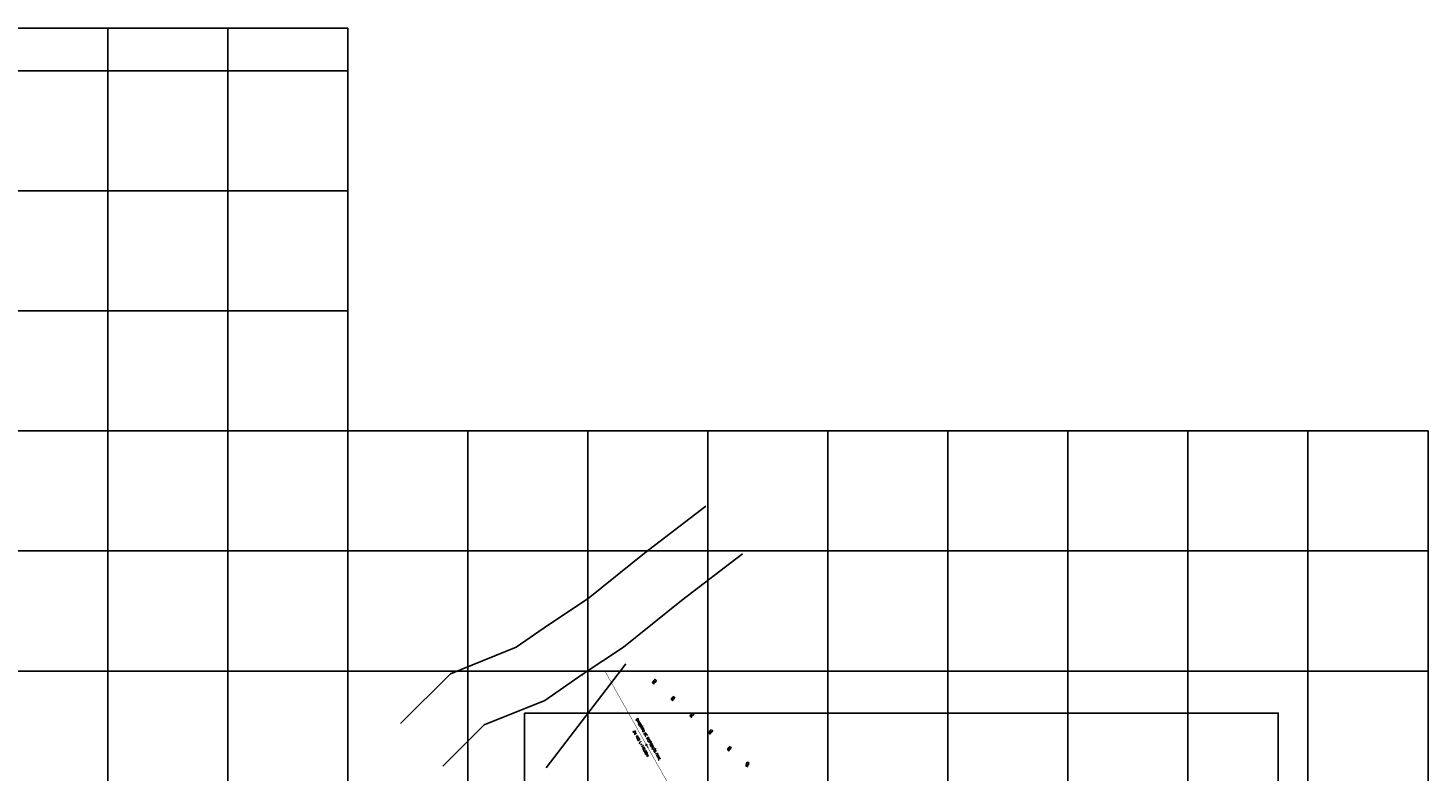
# Model space of a CAD drawing. Header units: millimetres. Extents: x 196436 to 199900, y 8705373 to 8708636.
# Tile 92 of 92: x 198734 to 199900, y 8708016 to 8708636. Entities that reach past the tile are written whole.
import ezdxf
from ezdxf.enums import TextEntityAlignment as Align

# ---------------------------------------------------------------- set-up
doc = ezdxf.new("R2010")
doc.units = ezdxf.units.MM
doc.header["$LTSCALE"] = 5
for name, color, linetype in [('CAIXA', 7, 'Continuous'), ('LAGOA', 3, 'Continuous'), ('MALHA', 9, 'Continuous'), ('REDE', 22, 'Continuous'), ('RIO', 130, 'Continuous'), ('TEXTO', 2, 'Continuous'), ('TEXTO$CURVA', 2, 'Continuous'), ('Vp', 2, 'Continuous')]:
    doc.layers.add(name, color=color, linetype=linetype)
doc.styles.add('GEOSIS', font='ROMANS.SHX')
doc.styles.add('ROMANS', font='romans.shx', dxfattribs={"width": 0.85})

# ---------------------------------------------------------------- blocks, each defined once
blk = doc.blocks.new('A$C0C100BE6')
blk.add_hatch(color=7).paths.add_polyline_path([(0.77, 0.6), (0.96, 0.81), (1.22, 0), (0.39, 0.18), (0.57, 0.38), (0, 0.9), (0.2, 1.12)])

msp = doc.modelspace()

# ---------------------------------------------------------------- linework, layer by layer
at = {"layer": 'CAIXA', "color": 7}
msp.add_lwpolyline([(199231.628, 8708106.055), (199165.196, 8708019.499)], dxfattribs=at)
at = {"layer": 'LAGOA', "color": 7}
msp.add_point((199195.432, 8708097.122, 676.111), dxfattribs=at)
at = {"layer": 'MALHA'}
for p, q in [((198800, 8708635.599), (198800, 8705384.785)), ((198800, 8708635.599), (198800, 8705384.785)), ((198900, 8708635.599), (198900, 8705384.785)), ((198900, 8708635.599), (198900, 8705384.785)), ((196441.61, 8708600), (199000, 8708600)), ((196441.61, 8708600), (199000, 8708600))]:
    msp.add_line(p, q, dxfattribs=at)
at = {"layer": 'MALHA', "color": 7}
for p, q in [((199000, 8708635.599), (199000, 8705384.785)), ((199000, 8708635.599), (199000, 8705384.785)), ((196441.61, 8708500), (199000, 8708500)), ((196441.61, 8708500), (199000, 8708500)), ((196441.61, 8708400), (199000, 8708400)), ((196441.61, 8708400), (199000, 8708400)), ((196441.61, 8708300), (199000, 8708300)), ((196441.61, 8708300), (199000, 8708300)), ((199000, 8708300), (199900, 8708300)), ((199000, 8708300), (199900, 8708300)), ((199000, 8708300), (199000, 8706900)), ((199000, 8708300), (199000, 8706900)), ((199100, 8708300), (199100, 8706900)), ((199100, 8708300), (199100, 8706900)), ((199200, 8708300), (199200, 8706900)), ((199200, 8708300), (199200, 8706900)), ((199300, 8708300), (199300, 8706900)), ((199300, 8708300), (199300, 8706900)), ((199400, 8708300), (199400, 8706900)), ((199400, 8708300), (199400, 8706900)), ((199500, 8708300), (199500, 8706900)), ((199500, 8708300), (199500, 8706900)), ((199600, 8708300), (199600, 8706900)), ((199600, 8708300), (199600, 8706900)), ((199700, 8708300), (199700, 8706900)), ((199700, 8708300), (199700, 8706900)), ((199800, 8708300), (199800, 8706900)), ((199800, 8708300), (199800, 8706900)), ((199900, 8708300), (199900, 8706900)), ((199900, 8708300), (199900, 8706900)), ((196441.61, 8708200), (199000, 8708200)), ((196441.61, 8708200), (199000, 8708200)), ((199000, 8708200), (199900, 8708200)), ((199000, 8708200), (199900, 8708200)), ((196441.61, 8708100), (199000, 8708100)), ((196441.61, 8708100), (199000, 8708100)), ((199000, 8708100), (199900, 8708100)), ((199000, 8708100), (199900, 8708100))]:
    msp.add_line(p, q, dxfattribs=at)
at = {"layer": 'MALHA'}
msp.add_lwpolyline([(199000, 8708635.599), (196441.61, 8708635.599), (196441.61, 8705384.785), (199000, 8705384.785)], dxfattribs=at)
msp.add_lwpolyline([(199000, 8708635.599), (196441.61, 8708635.599), (196441.61, 8705384.785), (199000, 8705384.785)], dxfattribs=at)
at = {"layer": 'REDE', "color": 7, "elevation": 1}
msp.add_lwpolyline([(199285.079, 8707973.992, 0.35, 0.35, 0), (199214.243, 8708100, 0, 0, 0)], format="xyseb", dxfattribs=at)
at = {"layer": 'RIO', "color": 7}
for points in [[(199043.933, 8708056.444), (199085.647, 8708097.761), (199140.393, 8708119.86), (199167.373, 8708138.514), (199200.318, 8708160.405), (199247.373, 8708198.127), (199298.473, 8708237.226)], [(199079.119, 8708020.92), (199113.688, 8708055.161), (199164.259, 8708075.574), (199195.429, 8708097.124), (199229.85, 8708119.996), (199278.206, 8708158.761), (199328.857, 8708197.517)]]:
    msp.add_lwpolyline(points, dxfattribs=at)
at = {"layer": 'Vp'}
msp.add_lwpolyline([(199147.166, 8708065.042), (199775.174, 8708065.042), (199775.174, 8707511.042), (199147.166, 8707511.042)], close=True, dxfattribs=at)

# ---------------------------------------------------------------- block references
at = {"layer": 'CAIXA', "color": 7, "xscale": 3.000000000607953, "yscale": 3.000000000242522, "zscale": 3, "rotation": 162.2050134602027}
msp.add_blockref('A$C0C100BE6', (199251.474, 8708038.855, 34.681), dxfattribs=at)

# ---------------------------------------------------------------- texts
at = {"layer": 'TEXTO', "color": 7, "style": 'ROMANS', "width": 0.85}
for s, p in [('EMISSÁRIO DE DISPOSIÇÃO FINAL', (199249.058, 8708042.234, 1)), ('DN 400 L=140,00m', (199242.934, 8708038.67, 1))]:
    msp.add_text(s, height=2, rotation=299.342622, dxfattribs=at).set_placement(p, align=Align.BOTTOM_CENTER)
at = {"layer": 'TEXTO$CURVA', "color": 7, "style": 'GEOSIS', "width": 0.65}
for s, rotation, p in [('680', 51.046704, (199256.689, 8708090.211)), ('681', 51.046704, (199272.341, 8708076.372, 1)), ('682', 51.046704, (199287.951, 8708062.402, 2)), ('683', 51.046704, (199303.561, 8708048.432, 3)), ('684', 51.046704, (199319.171, 8708034.461, 4)), ('685', 76.515304, (199334.366, 8708021.972))]:
    msp.add_text(s, height=2, rotation=rotation, dxfattribs=at).set_placement(p, align=Align.BOTTOM_CENTER)

doc.saveas('drawing.dxf')
